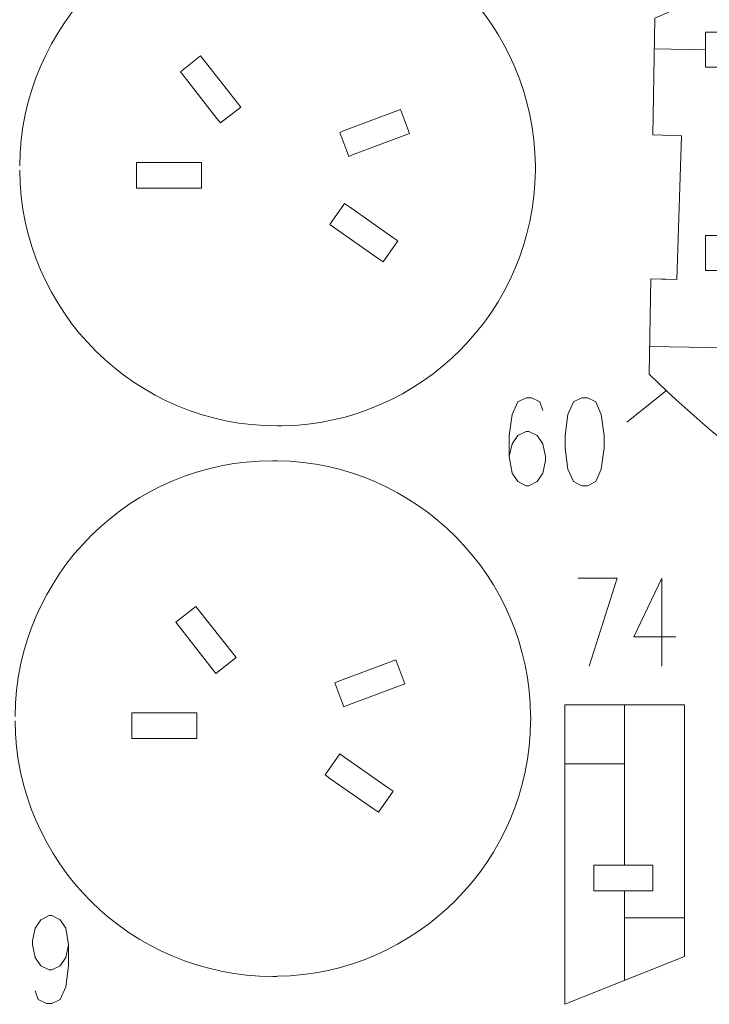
# Model space of a CAD drawing. Header units: inches. Extents: x -6.9 to 6.9, y -5.3 to 5.3.
# Tile 5 of 8: x -2.1 to 1.4, y -5.3 to -0.3. Entities that reach past the tile are written whole.
import ezdxf

# ---------------------------------------------------------------- set-up
doc = ezdxf.new("R2010")
doc.units = ezdxf.units.IN
doc.header["$MEASUREMENT"] = 0
doc.layers.add('Layer 1', color=7, linetype='Continuous')

msp = doc.modelspace()

# ---------------------------------------------------------------- linework, layer by layer
at = {"layer": 'Layer 1', "lineweight": 9}
for points, knots in [([(1.1656, 2.8402), (1.1656, 2.8402), (1.1108, 2.8404), (1.1108, 2.8404), (1.1108, 2.8404), (1.1108, 2.8404), (1.1081, 2.4762), (1.1081, 2.4762), (1.1081, 2.4762), (1.1081, 2.4762), (2.3569, 1.828), (2.3569, 1.828), (2.3569, 1.828), (2.4557, 2.0141), (2.5875, 2.1807), (2.7457, 2.3198), (2.7457, 2.3198), (2.7457, 2.3198), (3.0311, 1.9904), (3.0311, 1.9904), (3.0311, 1.9904), (2.5373, 1.5538), (2.4446, 0.8191), (2.8157, 0.2743), (2.8157, 0.2743), (2.8157, 0.2743), (2.4592, 0.0236), (2.4592, 0.0236), (2.4592, 0.0236), (2.4138, 0.0898), (2.3729, 0.159), (2.3371, 0.2309), (2.3371, 0.2309), (2.3371, 0.2309), (1.103, -0.3064), (1.103, -0.3064), (1.103, -0.3064), (1.103, -0.3064), (1.0938, -0.8987), (1.0938, -0.8987), (1.0938, -0.8987), (1.0938, -0.8987), (1.2386, -0.9035), (1.2386, -0.9035), (1.2386, -0.9035), (1.2386, -0.9035), (1.2141, -1.6326), (1.2141, -1.6326), (1.2141, -1.6326), (1.2141, -1.6326), (1.1594, -1.6307), (1.1594, -1.6307)], [0, 0, 0, 0, 0.071429, 0.071429, 0.071429, 0.071429, 0.142857, 0.142857, 0.142857, 0.142857, 0.214286, 0.214286, 0.214286, 0.214286, 0.285714, 0.285714, 0.285714, 0.285714, 0.357143, 0.357143, 0.357143, 0.357143, 0.428571, 0.428571, 0.428571, 0.428571, 0.5, 0.5, 0.5, 0.5, 0.571429, 0.571429, 0.571429, 0.571429, 0.642857, 0.642857, 0.642857, 0.642857, 0.714286, 0.714286, 0.714286, 0.714286, 0.785714, 0.785714, 0.785714, 0.785714, 0.857143, 0.857143, 0.857143, 0.857143, 1, 1, 1, 1]), ([(-0.9971, -0.7584), (-0.9971, -0.7584), (-1.0995, -0.8385), (-1.0995, -0.8385), (-1.0995, -0.8385), (-1.0995, -0.8385), (-1.118, -0.8149), (-1.118, -0.8149), (-1.118, -0.8149), (-1.118, -0.8149), (-1.2844, -0.6023), (-1.2844, -0.6023), (-1.2844, -0.6023), (-1.2844, -0.6023), (-1.3029, -0.5786), (-1.3029, -0.5786), (-1.3029, -0.5786), (-1.3029, -0.5786), (-1.2005, -0.4985), (-1.2005, -0.4985), (-1.2005, -0.4985), (-1.2005, -0.4985), (-1.182, -0.5222), (-1.182, -0.5222), (-1.182, -0.5222), (-1.182, -0.5222), (-1.0156, -0.7348), (-1.0156, -0.7348), (-1.0156, -0.7348), (-1.0156, -0.7348), (-0.9971, -0.7584), (-0.9971, -0.7584)], [0, 0, 0, 0, 0.111111, 0.111111, 0.111111, 0.111111, 0.222222, 0.222222, 0.222222, 0.222222, 0.333333, 0.333333, 0.333333, 0.333333, 0.444444, 0.444444, 0.444444, 0.444444, 0.555556, 0.555556, 0.555556, 0.555556, 0.666667, 0.666667, 0.666667, 0.666667, 0.777778, 0.777778, 0.777778, 0.777778, 1, 1, 1, 1]), ([(-0.1405, -0.8918), (-0.1405, -0.8918), (-0.1686, -0.9023), (-0.1686, -0.9023), (-0.1686, -0.9023), (-0.1686, -0.9023), (-0.4214, -0.9971), (-0.4214, -0.9971), (-0.4214, -0.9971), (-0.4214, -0.9971), (-0.4495, -1.0076), (-0.4495, -1.0076), (-0.4495, -1.0076), (-0.4495, -1.0076), (-0.4951, -0.8859), (-0.4951, -0.8859), (-0.4951, -0.8859), (-0.4951, -0.8859), (-0.4671, -0.8754), (-0.4671, -0.8754), (-0.4671, -0.8754), (-0.4671, -0.8754), (-0.2142, -0.7806), (-0.2142, -0.7806), (-0.2142, -0.7806), (-0.2142, -0.7806), (-0.1861, -0.7701), (-0.1861, -0.7701), (-0.1861, -0.7701), (-0.1861, -0.7701), (-0.1405, -0.8918), (-0.1405, -0.8918)], [0, 0, 0, 0, 0.111111, 0.111111, 0.111111, 0.111111, 0.222222, 0.222222, 0.222222, 0.222222, 0.333333, 0.333333, 0.333333, 0.333333, 0.444444, 0.444444, 0.444444, 0.444444, 0.555556, 0.555556, 0.555556, 0.555556, 0.666667, 0.666667, 0.666667, 0.666667, 0.777778, 0.777778, 0.777778, 0.777778, 1, 1, 1, 1]), ([(-1.1961, -1.0385), (-1.1961, -1.0385), (-1.1961, -1.1685), (-1.1961, -1.1685), (-1.1961, -1.1685), (-1.1961, -1.1685), (-1.5261, -1.1685), (-1.5261, -1.1685), (-1.5261, -1.1685), (-1.5261, -1.1685), (-1.5261, -1.0385), (-1.5261, -1.0385), (-1.5261, -1.0385), (-1.5261, -1.0385), (-1.1961, -1.0385), (-1.1961, -1.0385)], [0, 0, 0, 0, 0.2, 0.2, 0.2, 0.2, 0.4, 0.4, 0.4, 0.4, 0.6, 0.6, 0.6, 0.6, 1, 1, 1, 1]), ([(-0.2248, -1.4193), (-0.2248, -1.4193), (-0.2002, -1.4365), (-0.2002, -1.4365), (-0.2002, -1.4365), (-0.2002, -1.4365), (-0.2748, -1.543), (-0.2748, -1.543), (-0.2748, -1.543), (-0.2748, -1.543), (-0.2994, -1.5258), (-0.2994, -1.5258), (-0.2994, -1.5258), (-0.2994, -1.5258), (-0.5206, -1.3709), (-0.5206, -1.3709), (-0.5206, -1.3709), (-0.5206, -1.3709), (-0.5451, -1.3537), (-0.5451, -1.3537), (-0.5451, -1.3537), (-0.5451, -1.3537), (-0.4705, -1.2472), (-0.4705, -1.2472), (-0.4705, -1.2472), (-0.4705, -1.2472), (-0.446, -1.2644), (-0.446, -1.2644), (-0.446, -1.2644), (-0.446, -1.2644), (-0.2248, -1.4193), (-0.2248, -1.4193)], [0, 0, 0, 0, 0.111111, 0.111111, 0.111111, 0.111111, 0.222222, 0.222222, 0.222222, 0.222222, 0.333333, 0.333333, 0.333333, 0.333333, 0.444444, 0.444444, 0.444444, 0.444444, 0.555556, 0.555556, 0.555556, 0.555556, 0.666667, 0.666667, 0.666667, 0.666667, 0.777778, 0.777778, 0.777778, 0.777778, 1, 1, 1, 1]), ([(1.1373, -1.63), (1.1373, -1.63), (1.0826, -1.6281), (1.0826, -1.6281), (1.0826, -1.6281), (1.0826, -1.6281), (1.0751, -2.1132), (1.0751, -2.1132), (1.0751, -2.1132), (1.5481, -2.5735), (2.0633, -2.9581), (2.8061, -3.1494), (2.8061, -3.1494), (2.8061, -3.1494), (2.8076, -3.0524), (2.8076, -3.0524), (2.8076, -3.0524), (2.8076, -3.0524), (3.2119, -2.9457), (3.2119, -2.9457), (3.2119, -2.9457), (3.2119, -2.9457), (3.2258, -2.6294), (3.2258, -2.6294), (3.2258, -2.6294), (3.2258, -2.6294), (3.1808, -2.6274), (3.1808, -2.6274)], [0, 0, 0, 0, 0.125, 0.125, 0.125, 0.125, 0.25, 0.25, 0.25, 0.25, 0.375, 0.375, 0.375, 0.375, 0.5, 0.5, 0.5, 0.5, 0.625, 0.625, 0.625, 0.625, 0.75, 0.75, 0.75, 0.75, 1, 1, 1, 1]), ([(-1.0209, -3.5501), (-1.0209, -3.5501), (-1.1233, -3.6303), (-1.1233, -3.6303), (-1.1233, -3.6303), (-1.1233, -3.6303), (-1.1417, -3.6067), (-1.1417, -3.6067), (-1.1417, -3.6067), (-1.1417, -3.6067), (-1.3081, -3.3941), (-1.3081, -3.3941), (-1.3081, -3.3941), (-1.3081, -3.3941), (-1.3267, -3.3704), (-1.3267, -3.3704), (-1.3267, -3.3704), (-1.3267, -3.3704), (-1.2243, -3.2903), (-1.2243, -3.2903), (-1.2243, -3.2903), (-1.2243, -3.2903), (-1.2058, -3.3139), (-1.2058, -3.3139), (-1.2058, -3.3139), (-1.2058, -3.3139), (-1.0394, -3.5266), (-1.0394, -3.5266), (-1.0394, -3.5266), (-1.0394, -3.5266), (-1.0209, -3.5501), (-1.0209, -3.5501)], [0, 0, 0, 0, 0.111111, 0.111111, 0.111111, 0.111111, 0.222222, 0.222222, 0.222222, 0.222222, 0.333333, 0.333333, 0.333333, 0.333333, 0.444444, 0.444444, 0.444444, 0.444444, 0.555556, 0.555556, 0.555556, 0.555556, 0.666667, 0.666667, 0.666667, 0.666667, 0.777778, 0.777778, 0.777778, 0.777778, 1, 1, 1, 1]), ([(-0.1643, -3.6835), (-0.1643, -3.6835), (-0.1924, -3.6941), (-0.1924, -3.6941), (-0.1924, -3.6941), (-0.1924, -3.6941), (-0.4452, -3.7888), (-0.4452, -3.7888), (-0.4452, -3.7888), (-0.4452, -3.7888), (-0.4733, -3.7994), (-0.4733, -3.7994), (-0.4733, -3.7994), (-0.4733, -3.7994), (-0.5189, -3.6776), (-0.5189, -3.6776), (-0.5189, -3.6776), (-0.5189, -3.6776), (-0.4908, -3.6671), (-0.4908, -3.6671), (-0.4908, -3.6671), (-0.4908, -3.6671), (-0.238, -3.5723), (-0.238, -3.5723), (-0.238, -3.5723), (-0.238, -3.5723), (-0.2099, -3.5618), (-0.2099, -3.5618), (-0.2099, -3.5618), (-0.2099, -3.5618), (-0.1643, -3.6835), (-0.1643, -3.6835)], [0, 0, 0, 0, 0.111111, 0.111111, 0.111111, 0.111111, 0.222222, 0.222222, 0.222222, 0.222222, 0.333333, 0.333333, 0.333333, 0.333333, 0.444444, 0.444444, 0.444444, 0.444444, 0.555556, 0.555556, 0.555556, 0.555556, 0.666667, 0.666667, 0.666667, 0.666667, 0.777778, 0.777778, 0.777778, 0.777778, 1, 1, 1, 1]), ([(1.2539, -3.9429), (1.2539, -3.9429), (1.2539, -3.7896), (1.2539, -3.7896), (1.2539, -3.7896), (1.2539, -3.7896), (0.6464, -3.7896), (0.6464, -3.7896), (0.6464, -3.7896), (0.6464, -3.7896), (0.6464, -4.3146), (0.6464, -4.3146)], [0, 0, 0, 0, 0.25, 0.25, 0.25, 0.25, 0.5, 0.5, 0.5, 0.5, 1, 1, 1, 1]), ([(-1.2199, -3.8302), (-1.2199, -3.8302), (-1.2199, -3.9602), (-1.2199, -3.9602), (-1.2199, -3.9602), (-1.2199, -3.9602), (-1.5499, -3.9602), (-1.5499, -3.9602), (-1.5499, -3.9602), (-1.5499, -3.9602), (-1.5499, -3.8302), (-1.5499, -3.8302), (-1.5499, -3.8302), (-1.5499, -3.8302), (-1.2199, -3.8302), (-1.2199, -3.8302)], [0, 0, 0, 0, 0.2, 0.2, 0.2, 0.2, 0.4, 0.4, 0.4, 0.4, 0.6, 0.6, 0.6, 0.6, 1, 1, 1, 1]), ([(-0.2486, -4.211), (-0.2486, -4.211), (-0.224, -4.2283), (-0.224, -4.2283), (-0.224, -4.2283), (-0.224, -4.2283), (-0.2986, -4.3347), (-0.2986, -4.3347), (-0.2986, -4.3347), (-0.2986, -4.3347), (-0.3232, -4.3175), (-0.3232, -4.3175), (-0.3232, -4.3175), (-0.3232, -4.3175), (-0.5443, -4.1626), (-0.5443, -4.1626), (-0.5443, -4.1626), (-0.5443, -4.1626), (-0.5689, -4.1454), (-0.5689, -4.1454), (-0.5689, -4.1454), (-0.5689, -4.1454), (-0.4943, -4.0389), (-0.4943, -4.0389), (-0.4943, -4.0389), (-0.4943, -4.0389), (-0.4698, -4.0561), (-0.4698, -4.0561), (-0.4698, -4.0561), (-0.4698, -4.0561), (-0.2486, -4.211), (-0.2486, -4.211)], [0, 0, 0, 0, 0.111111, 0.111111, 0.111111, 0.111111, 0.222222, 0.222222, 0.222222, 0.222222, 0.333333, 0.333333, 0.333333, 0.333333, 0.444444, 0.444444, 0.444444, 0.444444, 0.555556, 0.555556, 0.555556, 0.555556, 0.666667, 0.666667, 0.666667, 0.666667, 0.777778, 0.777778, 0.777778, 0.777778, 1, 1, 1, 1]), ([(0.6464, -4.3368), (0.6464, -4.3368), (0.6464, -5.3087), (0.6464, -5.3087), (0.6464, -5.3087), (0.6464, -5.3087), (1.2539, -5.0666), (1.2539, -5.0666), (1.2539, -5.0666), (1.2539, -5.0666), (1.2539, -4.9566), (1.2539, -4.9566)], [0, 0, 0, 0, 0.25, 0.25, 0.25, 0.25, 0.5, 0.5, 0.5, 0.5, 1, 1, 1, 1]), ([(0.7933, -4.7337), (0.7933, -4.7337), (0.7933, -4.6033), (0.7933, -4.6033), (0.7933, -4.6033), (0.7933, -4.6033), (1.0931, -4.6033), (1.0931, -4.6033), (1.0931, -4.6033), (1.0931, -4.6033), (1.0931, -4.7337), (1.0931, -4.7337), (1.0931, -4.7337), (1.0931, -4.7337), (0.7933, -4.7337), (0.7933, -4.7337)], [0, 0, 0, 0, 0.2, 0.2, 0.2, 0.2, 0.4, 0.4, 0.4, 0.4, 0.6, 0.6, 0.6, 0.6, 1, 1, 1, 1])]:
    msp.add_open_spline(points, degree=3, knots=knots, dxfattribs=at)
for points in [[(-0.8103, 0.2404), (-1.5289, 0.2404), (-2.112, -0.3392), (-2.118, -1.0563)], [(0.4973, -1.0563), (0.4914, -0.3466), (-0.0798, 0.2283), (-0.7882, 0.2401)], [(-2.118, -1.0785), (-2.112, -1.7956), (-1.5289, -2.3752), (-0.8103, -2.3752)], [(-0.7882, -2.3749), (-0.0798, -2.3631), (0.4914, -1.7882), (0.4973, -1.0785)], [(-0.8341, -2.5514), (-1.5527, -2.5514), (-2.1358, -3.1309), (-2.1417, -3.8481)], [(0.4735, -3.8481), (0.4676, -3.1383), (-0.1036, -2.5634), (-0.812, -2.5516)], [(-2.1417, -3.8702), (-2.1358, -4.5874), (-1.5527, -5.1669), (-0.8341, -5.1669)], [(-0.812, -5.1666), (-0.1036, -5.1549), (0.4676, -4.58), (0.4735, -3.8702)], [(1.2539, -4.9344), (1.2539, -4.9344), (1.2539, -3.965), (1.2539, -3.965)]]:
    msp.add_open_spline(points, degree=3, dxfattribs=at)
at = {"layer": 'Layer 1', "color": 1, "lineweight": 9}
for points, knots in [([(1.361, -1.5867), (1.361, -1.5867), (2.2047, -1.5867), (2.2047, -1.5867), (2.2047, -1.5867), (2.2047, -1.5867), (2.2047, -0.3784), (2.2047, -0.3784), (2.2047, -0.3784), (2.2047, -0.3784), (1.361, -0.3784), (1.361, -0.3784), (1.361, -0.3784), (1.361, -0.3784), (1.361, -0.5555), (1.361, -0.5555), (1.361, -0.5555), (1.361, -0.5555), (1.4755, -0.5555), (1.4755, -0.5555), (1.4755, -0.5555), (1.4755, -0.5555), (1.4755, -1.4096), (1.4755, -1.4096), (1.4755, -1.4096), (1.4755, -1.4096), (1.361, -1.4096), (1.361, -1.4096), (1.361, -1.4096), (1.361, -1.4096), (1.361, -1.5867), (1.361, -1.5867)], [0, 0, 0, 0, 0.111111, 0.111111, 0.111111, 0.111111, 0.222222, 0.222222, 0.222222, 0.222222, 0.333333, 0.333333, 0.333333, 0.333333, 0.444444, 0.444444, 0.444444, 0.444444, 0.555556, 0.555556, 0.555556, 0.555556, 0.666667, 0.666667, 0.666667, 0.666667, 0.777778, 0.777778, 0.777778, 0.777778, 1, 1, 1, 1]), ([(0.5348, -2.2961), (0.5348, -2.2961), (0.5208, -2.2534), (0.5208, -2.2534), (0.5208, -2.2534), (0.5208, -2.2534), (0.4784, -2.2323), (0.4784, -2.2323), (0.4784, -2.2323), (0.4784, -2.2323), (0.45, -2.2323), (0.45, -2.2323), (0.45, -2.2323), (0.45, -2.2323), (0.4076, -2.2534), (0.4076, -2.2534), (0.4076, -2.2534), (0.4076, -2.2534), (0.3796, -2.3171), (0.3796, -2.3171), (0.3796, -2.3171), (0.3796, -2.3171), (0.3652, -2.4235), (0.3652, -2.4235), (0.3652, -2.4235), (0.3652, -2.4235), (0.3652, -2.5299), (0.3652, -2.5299), (0.3652, -2.5299), (0.3652, -2.5299), (0.3796, -2.6147), (0.3796, -2.6147), (0.3796, -2.6147), (0.3796, -2.6147), (0.4076, -2.6574), (0.4076, -2.6574), (0.4076, -2.6574), (0.4076, -2.6574), (0.45, -2.6784), (0.45, -2.6784), (0.45, -2.6784), (0.45, -2.6784), (0.4644, -2.6784), (0.4644, -2.6784), (0.4644, -2.6784), (0.4644, -2.6784), (0.5068, -2.6574), (0.5068, -2.6574), (0.5068, -2.6574), (0.5068, -2.6574), (0.5348, -2.6147), (0.5348, -2.6147), (0.5348, -2.6147), (0.5348, -2.6147), (0.5492, -2.551), (0.5492, -2.551), (0.5492, -2.551), (0.5492, -2.551), (0.5492, -2.5299), (0.5492, -2.5299), (0.5492, -2.5299), (0.5492, -2.5299), (0.5348, -2.4662), (0.5348, -2.4662), (0.5348, -2.4662), (0.5348, -2.4662), (0.5068, -2.4235), (0.5068, -2.4235), (0.5068, -2.4235), (0.5068, -2.4235), (0.4644, -2.4025), (0.4644, -2.4025), (0.4644, -2.4025), (0.4644, -2.4025), (0.45, -2.4025), (0.45, -2.4025), (0.45, -2.4025), (0.45, -2.4025), (0.4076, -2.4235), (0.4076, -2.4235), (0.4076, -2.4235), (0.4076, -2.4235), (0.3796, -2.4662), (0.3796, -2.4662), (0.3796, -2.4662), (0.3796, -2.4662), (0.3652, -2.5299), (0.3652, -2.5299)], [0, 0, 0, 0, 0.043478, 0.043478, 0.043478, 0.043478, 0.086957, 0.086957, 0.086957, 0.086957, 0.130435, 0.130435, 0.130435, 0.130435, 0.173913, 0.173913, 0.173913, 0.173913, 0.217391, 0.217391, 0.217391, 0.217391, 0.26087, 0.26087, 0.26087, 0.26087, 0.304348, 0.304348, 0.304348, 0.304348, 0.347826, 0.347826, 0.347826, 0.347826, 0.391304, 0.391304, 0.391304, 0.391304, 0.434783, 0.434783, 0.434783, 0.434783, 0.478261, 0.478261, 0.478261, 0.478261, 0.521739, 0.521739, 0.521739, 0.521739, 0.565217, 0.565217, 0.565217, 0.565217, 0.608696, 0.608696, 0.608696, 0.608696, 0.652174, 0.652174, 0.652174, 0.652174, 0.695652, 0.695652, 0.695652, 0.695652, 0.73913, 0.73913, 0.73913, 0.73913, 0.782609, 0.782609, 0.782609, 0.782609, 0.826087, 0.826087, 0.826087, 0.826087, 0.869565, 0.869565, 0.869565, 0.869565, 0.913043, 0.913043, 0.913043, 0.913043, 1, 1, 1, 1]), ([(0.7329, -2.2323), (0.7329, -2.2323), (0.6905, -2.2534), (0.6905, -2.2534), (0.6905, -2.2534), (0.6905, -2.2534), (0.6621, -2.3171), (0.6621, -2.3171), (0.6621, -2.3171), (0.6621, -2.3171), (0.6481, -2.4235), (0.6481, -2.4235), (0.6481, -2.4235), (0.6481, -2.4235), (0.6481, -2.4872), (0.6481, -2.4872), (0.6481, -2.4872), (0.6481, -2.4872), (0.6621, -2.5936), (0.6621, -2.5936), (0.6621, -2.5936), (0.6621, -2.5936), (0.6905, -2.6574), (0.6905, -2.6574), (0.6905, -2.6574), (0.6905, -2.6574), (0.7329, -2.6784), (0.7329, -2.6784), (0.7329, -2.6784), (0.7329, -2.6784), (0.7613, -2.6784), (0.7613, -2.6784), (0.7613, -2.6784), (0.7613, -2.6784), (0.8037, -2.6574), (0.8037, -2.6574), (0.8037, -2.6574), (0.8037, -2.6574), (0.8317, -2.5936), (0.8317, -2.5936), (0.8317, -2.5936), (0.8317, -2.5936), (0.8461, -2.4872), (0.8461, -2.4872), (0.8461, -2.4872), (0.8461, -2.4872), (0.8461, -2.4235), (0.8461, -2.4235), (0.8461, -2.4235), (0.8461, -2.4235), (0.8317, -2.3171), (0.8317, -2.3171), (0.8317, -2.3171), (0.8317, -2.3171), (0.8037, -2.2534), (0.8037, -2.2534), (0.8037, -2.2534), (0.8037, -2.2534), (0.7613, -2.2323), (0.7613, -2.2323), (0.7613, -2.2323), (0.7613, -2.2323), (0.7329, -2.2323), (0.7329, -2.2323)], [0, 0, 0, 0, 0.058824, 0.058824, 0.058824, 0.058824, 0.117647, 0.117647, 0.117647, 0.117647, 0.176471, 0.176471, 0.176471, 0.176471, 0.235294, 0.235294, 0.235294, 0.235294, 0.294118, 0.294118, 0.294118, 0.294118, 0.352941, 0.352941, 0.352941, 0.352941, 0.411765, 0.411765, 0.411765, 0.411765, 0.470588, 0.470588, 0.470588, 0.470588, 0.529412, 0.529412, 0.529412, 0.529412, 0.588235, 0.588235, 0.588235, 0.588235, 0.647059, 0.647059, 0.647059, 0.647059, 0.705882, 0.705882, 0.705882, 0.705882, 0.764706, 0.764706, 0.764706, 0.764706, 0.823529, 0.823529, 0.823529, 0.823529, 0.882353, 0.882353, 0.882353, 0.882353, 1, 1, 1, 1]), ([(0.7141, -3.1473), (0.7141, -3.1473), (0.9122, -3.1473), (0.9122, -3.1473), (0.9122, -3.1473), (0.9122, -3.1473), (0.771, -3.5934), (0.771, -3.5934)], [0, 0, 0, 0, 0.333333, 0.333333, 0.333333, 0.333333, 1, 1, 1, 1]), ([(1.1383, -3.1473), (1.1383, -3.1473), (0.9971, -3.4449), (0.9971, -3.4449), (0.9971, -3.4449), (0.9971, -3.4449), (1.2091, -3.4449), (1.2091, -3.4449)], [0, 0, 0, 0, 0.333333, 0.333333, 0.333333, 0.333333, 1, 1, 1, 1]), ([(-1.8698, -5.007), (-1.8698, -5.007), (-1.8838, -5.0708), (-1.8838, -5.0708), (-1.8838, -5.0708), (-1.8838, -5.0708), (-1.9122, -5.1135), (-1.9122, -5.1135), (-1.9122, -5.1135), (-1.9122, -5.1135), (-1.9546, -5.1345), (-1.9546, -5.1345), (-1.9546, -5.1345), (-1.9546, -5.1345), (-1.9686, -5.1345), (-1.9686, -5.1345), (-1.9686, -5.1345), (-1.9686, -5.1345), (-2.011, -5.1135), (-2.011, -5.1135), (-2.011, -5.1135), (-2.011, -5.1135), (-2.0394, -5.0708), (-2.0394, -5.0708), (-2.0394, -5.0708), (-2.0394, -5.0708), (-2.0534, -5.007), (-2.0534, -5.007), (-2.0534, -5.007), (-2.0534, -5.007), (-2.0534, -4.986), (-2.0534, -4.986), (-2.0534, -4.986), (-2.0534, -4.986), (-2.0394, -4.9223), (-2.0394, -4.9223), (-2.0394, -4.9223), (-2.0394, -4.9223), (-2.011, -4.8796), (-2.011, -4.8796), (-2.011, -4.8796), (-2.011, -4.8796), (-1.9686, -4.8586), (-1.9686, -4.8586), (-1.9686, -4.8586), (-1.9686, -4.8586), (-1.9546, -4.8586), (-1.9546, -4.8586), (-1.9546, -4.8586), (-1.9546, -4.8586), (-1.9122, -4.8796), (-1.9122, -4.8796), (-1.9122, -4.8796), (-1.9122, -4.8796), (-1.8838, -4.9223), (-1.8838, -4.9223), (-1.8838, -4.9223), (-1.8838, -4.9223), (-1.8698, -5.007), (-1.8698, -5.007), (-1.8698, -5.007), (-1.8698, -5.007), (-1.8698, -5.1135), (-1.8698, -5.1135), (-1.8698, -5.1135), (-1.8698, -5.1135), (-1.8838, -5.2199), (-1.8838, -5.2199), (-1.8838, -5.2199), (-1.8838, -5.2199), (-1.9122, -5.2836), (-1.9122, -5.2836), (-1.9122, -5.2836), (-1.9122, -5.2836), (-1.9546, -5.3046), (-1.9546, -5.3046), (-1.9546, -5.3046), (-1.9546, -5.3046), (-1.9826, -5.3046), (-1.9826, -5.3046), (-1.9826, -5.3046), (-1.9826, -5.3046), (-2.025, -5.2836), (-2.025, -5.2836), (-2.025, -5.2836), (-2.025, -5.2836), (-2.0394, -5.2409), (-2.0394, -5.2409)], [0, 0, 0, 0, 0.043478, 0.043478, 0.043478, 0.043478, 0.086957, 0.086957, 0.086957, 0.086957, 0.130435, 0.130435, 0.130435, 0.130435, 0.173913, 0.173913, 0.173913, 0.173913, 0.217391, 0.217391, 0.217391, 0.217391, 0.26087, 0.26087, 0.26087, 0.26087, 0.304348, 0.304348, 0.304348, 0.304348, 0.347826, 0.347826, 0.347826, 0.347826, 0.391304, 0.391304, 0.391304, 0.391304, 0.434783, 0.434783, 0.434783, 0.434783, 0.478261, 0.478261, 0.478261, 0.478261, 0.521739, 0.521739, 0.521739, 0.521739, 0.565217, 0.565217, 0.565217, 0.565217, 0.608696, 0.608696, 0.608696, 0.608696, 0.652174, 0.652174, 0.652174, 0.652174, 0.695652, 0.695652, 0.695652, 0.695652, 0.73913, 0.73913, 0.73913, 0.73913, 0.782609, 0.782609, 0.782609, 0.782609, 0.826087, 0.826087, 0.826087, 0.826087, 0.869565, 0.869565, 0.869565, 0.869565, 0.913043, 0.913043, 0.913043, 0.913043, 1, 1, 1, 1])]:
    msp.add_open_spline(points, degree=3, knots=knots, dxfattribs=at)
at = {"layer": 'Layer 1', "color": 5, "lineweight": 9}
for points in [[(1.361, -0.4669), (1.361, -0.4669), (1.1006, -0.4629), (1.1006, -0.4629)], [(2.0745, -1.9883), (2.0745, -1.9883), (1.0772, -1.9729), (1.0772, -1.9729)], [(0.9501, -3.7896), (0.9501, -3.7896), (0.9501, -4.6033), (0.9501, -4.6033)], [(0.9501, -4.0894), (0.9501, -4.0894), (0.6464, -4.0894), (0.6464, -4.0894)], [(0.9501, -4.7337), (0.9501, -4.7337), (0.9501, -5.1877), (0.9501, -5.1877)], [(0.9501, -4.8706), (0.9501, -4.8706), (1.2539, -4.8706), (1.2539, -4.8706)]]:
    msp.add_open_spline(points, degree=3, dxfattribs=at)
at = {"layer": 'Layer 1', "color": 1, "lineweight": 9}
for points in [[(0.4975, -1.0785), (0.4975, -1.0785), (0.4975, -1.0563), (0.4975, -1.0563)], [(1.1373, -1.63), (1.1373, -1.63), (1.1594, -1.6307), (1.1594, -1.6307)], [(0.9606, -2.3564), (0.9606, -2.3564), (1.162, -2.196), (1.162, -2.196)], [(-0.8103, -2.3752), (-0.8103, -2.3752), (-0.7882, -2.3752), (-0.7882, -2.3752)], [(-0.8341, -2.5514), (-0.8341, -2.5514), (-0.812, -2.5514), (-0.812, -2.5514)], [(1.1383, -3.1473), (1.1383, -3.1473), (1.1383, -3.5934), (1.1383, -3.5934)], [(0.4737, -3.8702), (0.4737, -3.8702), (0.4737, -3.8481), (0.4737, -3.8481)], [(1.2539, -3.965), (1.2539, -3.965), (1.2539, -3.9429), (1.2539, -3.9429)], [(0.6464, -4.3368), (0.6464, -4.3368), (0.6464, -4.3146), (0.6464, -4.3146)], [(1.2539, -4.9566), (1.2539, -4.9566), (1.2539, -4.9344), (1.2539, -4.9344)], [(-0.8341, -5.1669), (-0.8341, -5.1669), (-0.812, -5.1669), (-0.812, -5.1669)]]:
    msp.add_open_spline(points, degree=3, dxfattribs=at)

doc.saveas('drawing.dxf')
